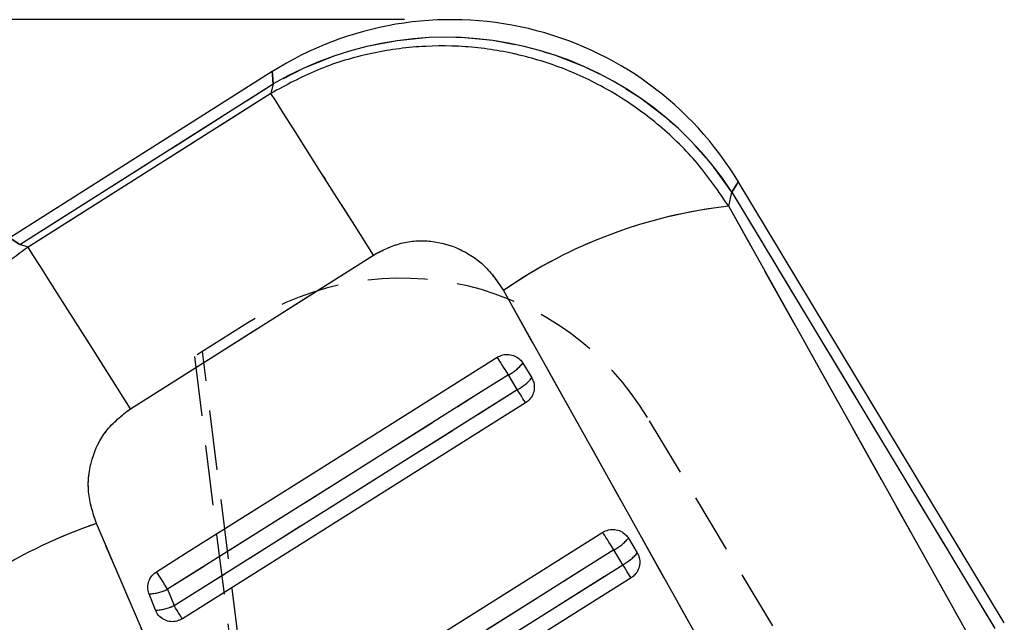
# Model space of a CAD drawing. Extents: x 62 to 368, y 48 to 256.
# Tile 30 of 41: x 76 to 97, y 244 to 256. Entities that reach past the tile are written whole.
import ezdxf

# ---------------------------------------------------------------- set-up
doc = ezdxf.new("R2010")
doc.units = 0
doc.linetypes.add('HIDDEN', pattern=[1.905, 1.27, -0.635])
doc.layers.get('0').update_dxf_attribs({"linetype": 'CONTINUOUS'})
doc.layers.add('FORMATO', color=179, linetype='CONTINUOUS')
doc.styles.add('SLDTEXTSTYLE0', font='TXT', dxfattribs={"width": 0.75})
doc.dimstyles.new('SLDDIMSTYLE2', dxfattribs={"dimtxt": 3.5, "dimasz": 3.302, "dimexe": 0, "dimexo": 0.0625, "dimgap": 0.875, "dimtad": 1, "dimdec": 0, "dimrnd": 1e-09, "dimzin": 12, "dimtxsty": 'SLDTEXTSTYLE0', "dimsah": 1, "dimcen": 0.09, "dimazin": 3, "dimtfac": 1, "dimtdec": 0, "dimtofl": 0, "dimtmove": 0, "dimatfit": 3, "dimtolj": 1, "dimtzin": 12})

# ---------------------------------------------------------------- blocks, each defined once
blk = doc.blocks.new('_D_3')
at = {"layer": 'FORMATO'}
for p, q in [((84.498, 256.359), (65.499, 256.359)), ((66.499, 131.102), (66.499, 256.359)), ((81.849, 131.102), (65.499, 131.102))]:
    blk.add_line(p, q, dxfattribs=at)
for points in [[(66.499, 256.359), (65.991, 253.057), (67.007, 253.057)], [(66.499, 131.102), (67.007, 134.404), (65.991, 134.404)]]:
    blk.add_solid(points, dxfattribs=at)
at = {"layer": 'FORMATO', "insert": (61.988, 183.901), "char_height": 3.5, "attachment_point": 1, "rotation": 90, "style": 'SLDTEXTSTYLE0'}
blk.add_mtext('125', dxfattribs=at)

msp = doc.modelspace()

# ---------------------------------------------------------------- linework, layer by layer
at = {"color": 7, "linetype": 'CONTINUOUS'}
for p, q in [((81.696, 255.256), (76.1257, 251.728)), ((76.3354, 251.587), (81.7132, 254.9931)), ((81.7132, 254.9931), (81.6662, 254.794)), ((81.6662, 254.794), (76.5119, 251.5292)), ((97.2292, 243.551), (91.5833, 252.9207)), ((91.3803, 252.3972), (91.4502, 252.6932)), ((91.4502, 252.6932), (97.0311, 243.4316)), ((96.4843, 243.2581), (91.3803, 252.3972)), ((76.5119, 251.5292), (76.3354, 251.587)), ((78.6865, 248.0979), (83.8416, 251.3615)), ((86.6012, 250.6075), (91.7059, 241.4695)), ((87.0118, 249.066), (87.2006, 248.7527)), ((86.8942, 248.5027), (86.7054, 248.816)), ((89.2512, 245.3496), (89.44, 245.0363)), ((89.1335, 244.7862), (88.9448, 245.0995)), ((79.4754, 244.2637), (79.611, 243.9168)), ((79.2166, 243.8189), (79.0811, 244.1657))]:
    msp.add_line(p, q, dxfattribs=at)
at = {"color": 7, "linetype": 'HIDDEN'}
for p, q in [((76.3354, 251.587), (81.7132, 254.9931)), ((81.7132, 254.9931), (81.6662, 254.794)), ((81.6662, 254.794), (76.5119, 251.5292)), ((91.3803, 252.3972), (91.4502, 252.6932)), ((91.4502, 252.6932), (97.0311, 243.4316)), ((96.4843, 243.2581), (91.3803, 252.3972)), ((76.5119, 251.5292), (76.3354, 251.587)), ((78.6865, 248.0979), (83.8416, 251.3615)), ((86.6012, 250.6075), (91.7059, 241.4695)), ((81.1742, 249.9207), (80.0438, 249.2039)), ((86.9014, 195.7643), (80.2157, 249.3128)), ((80.0438, 249.2039), (86.6976, 195.7789)), ((86.8942, 248.5027), (86.7054, 248.816)), ((93.2986, 241.8524), (89.6556, 247.9145)), ((89.1335, 244.7862), (88.9448, 245.0995)), ((79.4754, 244.2637), (79.611, 243.9168))]:
    msp.add_line(p, q, dxfattribs=at)
at = {"color": 8, "linetype": 'CONTINUOUS', "flags": 128}
for points in [[(81.696, 255.256), (81.7003, 255.1902), (81.7132, 254.9931)], [(91.4502, 252.6932), (91.5499, 252.8637), (91.5833, 252.9207), (91.5833, 252.9207)], [(76.3354, 251.587), (76.1783, 251.6927), (76.1257, 251.728), (76.1257, 251.728)]]:
    msp.add_lwpolyline(points, dxfattribs=at)
at = {"color": 7, "linetype": 'HIDDEN', "flags": 128}
for points in [[(81.7132, 254.9931), (81.7003, 255.1902), (81.696, 255.256), (81.696, 255.256)], [(83.8416, 251.3615), (83.4447, 251.988), (83.0683, 252.5821), (82.721, 253.1302), (82.4108, 253.6198), (82.1446, 254.0397), (81.9288, 254.3802), (81.768, 254.6336), (81.6662, 254.794)], [(91.5833, 252.9207), (91.5499, 252.8637), (91.4502, 252.6932)], [(76.1257, 251.728), (76.1783, 251.6927), (76.3354, 251.587)], [(78.6865, 248.0979), (78.2898, 248.7242), (77.9135, 249.3181), (77.5663, 249.866), (77.2562, 250.3554), (76.9902, 250.7751), (76.7744, 251.1155), (76.6137, 251.3688), (76.5119, 251.5292)], [(86.7054, 248.816), (86.6701, 248.872), (86.6347, 248.9283), (86.6001, 248.9832), (86.5673, 249.0353), (86.5371, 249.0833), (86.5104, 249.1257), (86.4878, 249.1615), (86.47, 249.1897)], [(86.7054, 248.816), (86.0183, 248.3833), (83.2697, 246.6527), (79.4754, 244.2637)], [(79.611, 243.9168), (80.2981, 244.3495), (83.0466, 246.0801), (86.8942, 248.5027)], [(87.0701, 248.2232), (87.0646, 248.2319), (87.0535, 248.2495), (87.0371, 248.2757), (87.0157, 248.3096), (86.99, 248.3505), (86.9606, 248.3971), (86.9284, 248.4483), (86.8942, 248.5027)], [(82.4225, 235.2674), (78.4866, 244.4388), (77.9628, 245.6592)], [(88.9448, 245.0995), (88.9095, 245.1556), (88.874, 245.2118), (88.8395, 245.2668), (88.8066, 245.3189), (88.7765, 245.3668), (88.7497, 245.4093), (88.7272, 245.4451), (88.7094, 245.4733)], [(88.9448, 245.0995), (88.2576, 244.6669), (85.5091, 242.9363), (81.0834, 240.1497)], [(81.2189, 239.8029), (81.9061, 240.2355), (84.6546, 241.9661), (89.1335, 244.7862)], [(89.3095, 244.5068), (89.304, 244.5155), (89.2929, 244.5331), (89.2765, 244.5592), (89.2551, 244.5932), (89.2294, 244.634), (89.2, 244.6807), (89.1678, 244.7319), (89.1335, 244.7862)], [(79.4754, 244.2637), (79.4401, 244.3197), (79.4047, 244.376), (79.3701, 244.4309), (79.3373, 244.483), (79.3071, 244.531), (79.2804, 244.5734), (79.2578, 244.6092), (79.24, 244.6374)], [(79.7868, 243.6375), (79.7814, 243.6461), (79.7703, 243.6637), (79.7539, 243.6899), (79.7325, 243.7238), (79.7068, 243.7647), (79.6774, 243.8113), (79.6452, 243.8625), (79.611, 243.9168)]]:
    msp.add_lwpolyline(points, dxfattribs=at)
at = {"color": 7, "linetype": 'CONTINUOUS', "flags": 128}
for points in [[(83.8416, 251.3615), (83.4447, 251.988), (83.0683, 252.5821), (82.721, 253.1302), (82.4108, 253.6198), (82.1446, 254.0397), (81.9288, 254.3802), (81.768, 254.6336), (81.6662, 254.794)], [(78.6865, 248.0979), (78.2898, 248.7242), (77.9135, 249.3181), (77.5663, 249.866), (77.2562, 250.3554), (76.9902, 250.7751), (76.7744, 251.1155), (76.6137, 251.3688), (76.5119, 251.5292)], [(79.24, 244.6374), (79.9272, 245.0701), (82.6757, 246.8007), (86.47, 249.1897)], [(86.7054, 248.816), (86.6701, 248.872), (86.6347, 248.9283), (86.6001, 248.9832), (86.5673, 249.0353), (86.5371, 249.0833), (86.5104, 249.1257), (86.4878, 249.1615), (86.47, 249.1897)], [(86.7054, 248.816), (86.0183, 248.3833), (83.2697, 246.6527), (79.4754, 244.2637)], [(79.611, 243.9168), (80.2981, 244.3495), (83.0466, 246.0801), (86.8942, 248.5027)], [(87.0701, 248.2232), (87.0646, 248.2319), (87.0535, 248.2495), (87.0371, 248.2757), (87.0157, 248.3096), (86.99, 248.3505), (86.9606, 248.3971), (86.9284, 248.4483), (86.8942, 248.5027)], [(87.0701, 248.2232), (86.3829, 247.7906), (83.6344, 246.06), (79.7868, 243.6375)], [(82.4225, 235.2674), (78.4866, 244.4388), (77.9628, 245.6592)], [(80.848, 240.5235), (81.5351, 240.9561), (84.2837, 242.6867), (88.7094, 245.4733)], [(88.9448, 245.0995), (88.9095, 245.1556), (88.874, 245.2118), (88.8395, 245.2668), (88.8066, 245.3189), (88.7765, 245.3668), (88.7497, 245.4093), (88.7272, 245.4451), (88.7094, 245.4733)], [(88.9448, 245.0995), (88.2576, 244.6669), (85.5091, 242.9363), (81.0834, 240.1497)], [(81.2189, 239.8029), (81.9061, 240.2355), (84.6546, 241.9661), (89.1335, 244.7862)], [(89.3095, 244.5068), (89.304, 244.5155), (89.2929, 244.5331), (89.2765, 244.5592), (89.2551, 244.5932), (89.2294, 244.634), (89.2, 244.6807), (89.1678, 244.7319), (89.1335, 244.7862)], [(79.4754, 244.2637), (79.4401, 244.3197), (79.4047, 244.376), (79.3701, 244.4309), (79.3373, 244.483), (79.3071, 244.531), (79.2804, 244.5734), (79.2578, 244.6092), (79.24, 244.6374)], [(89.3095, 244.5068), (88.6223, 244.0742), (85.8738, 242.3436), (81.3948, 239.5235)], [(79.7868, 243.6375), (79.7814, 243.6461), (79.7703, 243.6637), (79.7539, 243.6899), (79.7325, 243.7238), (79.7068, 243.7647), (79.6774, 243.8113), (79.6452, 243.8625), (79.611, 243.9168)]]:
    msp.add_lwpolyline(points, dxfattribs=at)
at = {"color": 7, "linetype": 'CONTINUOUS'}
for centre, radius, start, end in [((85.4977, 249.2537), 7.105, 30.99133, 122.42251), ((85.3735, 248.728), 7.256, 33.12545, 120.29532), ((92.5216, 242.0738), 10.3863, 96.30852, 124.75149), ((86.2751, 249.6562), 0.944, 297.11842, 321.3016), ((86.4639, 249.3428), 0.9439, 297.11739, 321.30379), ((81.3538, 235.6489), 10.5691, 108.7143, 135.56428), ((88.5145, 245.9398), 0.944, 297.11712, 321.30348), ((88.7033, 245.6264), 0.9439, 297.11535, 321.30324), ((79.0308, 245.2106), 1.0461, 272.75203, 295.14881), ((79.1664, 244.8638), 1.0461, 272.75114, 295.14787)]:
    msp.add_arc(centre, radius, start, end, dxfattribs=at)
at = {"color": 7, "linetype": 'HIDDEN'}
for centre, radius, start, end in [((85.3735, 248.728), 7.256, 33.12545, 120.29532), ((92.5216, 242.0738), 10.3863, 96.30852, 124.75149), ((84.4356, 244.7776), 6.09, 31.00364, 122.38012), ((86.2751, 249.6562), 0.944, 297.11842, 321.3016), ((86.4639, 249.3428), 0.9439, 297.11739, 321.30379), ((81.3538, 235.6489), 10.5691, 108.7143, 135.56428), ((88.5145, 245.9398), 0.944, 297.11712, 321.30348), ((88.7033, 245.6264), 0.9439, 297.11535, 321.30324), ((79.0308, 245.2106), 1.0461, 272.75203, 295.14881), ((79.1664, 244.8638), 1.0461, 272.75114, 295.14787)]:
    msp.add_arc(centre, radius, start, end, dxfattribs=at)
at = {"color": 7, "linetype": 'CONTINUOUS'}
for points, knots in [([(91.3803, 252.3972), (91.1682, 252.7072), (90.744, 253.3273), (89.94, 254.1147), (89.0381, 254.7697), (88.0548, 255.2744), (87.0089, 255.6193), (85.9189, 255.8034), (84.806, 255.8137), (83.703, 255.6483), (82.6379, 255.3203), (81.9901, 254.9695), (81.6662, 254.794)], [0, 0, 0, 0, 0.1014335, 0.2028649, 0.3022117, 0.4015558, 0.5000793, 0.5986012, 0.6992983, 0.7999951, 0.8999967, 1, 1, 1, 1]), ([(83.8416, 251.3615), (84.0325, 251.4587), (84.4145, 251.6532), (85.0647, 251.6862), (85.6806, 251.5154), (86.2304, 251.1537), (86.4758, 250.7922), (86.6012, 250.6075)], [0, 0, 0, 0, 0.1973266, 0.3948333, 0.5898832, 0.7904995, 1, 1, 1, 1]), ([(76.5119, 251.5292), (76.1824, 251.287), (75.5235, 250.8028), (74.7227, 249.8881), (74.0916, 248.8764), (73.6353, 247.7751), (73.3686, 246.595), (73.3059, 245.3819), (73.437, 244.1809), (73.6837, 243.4259), (73.8071, 243.0484)], [0, 0, 0, 0, 0.1277824, 0.2555639, 0.3773004, 0.4990382, 0.6258613, 0.7526878, 0.8763423, 1, 1, 1, 1]), ([(86.47, 249.1897), (86.5075, 249.2087), (86.5844, 249.2479), (86.717, 249.2565), (86.8449, 249.2232), (86.948, 249.1555), (86.9925, 249.0931), (87.0118, 249.066)], [0, 0, 0, 0, 0.2010786, 0.4131637, 0.6252497, 0.8373371, 1, 1, 1, 1]), ([(87.2006, 248.7527), (87.2166, 248.7204), (87.2518, 248.6491), (87.261, 248.5233), (87.2281, 248.395), (87.1604, 248.2901), (87.0975, 248.2435), (87.0701, 248.2232)], [0, 0, 0, 0, 0.1802143, 0.3975244, 0.6148417, 0.8321507, 1, 1, 1, 1]), ([(77.9628, 245.6592), (77.8911, 245.8814), (77.7477, 246.3262), (77.8339, 247.025), (78.1379, 247.6646), (78.5007, 247.9511), (78.6865, 248.0979)], [0, 0, 0, 0, 0.253416, 0.5073704, 0.7476459, 1, 1, 1, 1]), ([(88.7094, 245.4733), (88.749, 245.4932), (88.8283, 245.533), (88.9633, 245.5394), (89.0906, 245.5039), (89.1905, 245.4357), (89.2334, 245.3749), (89.2512, 245.3496)], [0, 0, 0, 0, 0.2120982, 0.4241933, 0.6362882, 0.8483864, 1, 1, 1, 1]), ([(89.44, 245.0363), (89.456, 245.004), (89.4912, 244.9327), (89.5004, 244.8069), (89.4675, 244.6786), (89.3998, 244.5737), (89.3369, 244.5271), (89.3095, 244.5068)], [0, 0, 0, 0, 0.1801831, 0.3975002, 0.6148229, 0.8321348, 1, 1, 1, 1]), ([(79.0811, 244.1657), (79.0792, 244.1705), (79.0622, 244.2158), (79.0474, 244.3087), (79.0714, 244.4389), (79.1357, 244.557), (79.2054, 244.6108), (79.24, 244.6374)], [0, 0, 0, 0, 0.0290913, 0.2726879, 0.5162966, 0.7599001, 1, 1, 1, 1]), ([(79.7868, 243.6375), (79.7486, 243.6181), (79.6708, 243.5787), (79.5376, 243.5709), (79.4093, 243.6048), (79.3002, 243.6798), (79.2415, 243.7597), (79.2207, 243.8092), (79.2166, 243.8189)], [0, 0, 0, 0, 0.1855066, 0.3774771, 0.5694472, 0.7614137, 0.9533842, 1, 1, 1, 1])]:
    msp.add_open_spline(points, degree=3, knots=knots, dxfattribs=at)
at = {"color": 7, "linetype": 'HIDDEN'}
for points, knots in [([(91.3803, 252.3972), (91.1682, 252.7072), (90.744, 253.3273), (89.94, 254.1147), (89.0381, 254.7697), (88.0548, 255.2744), (87.0089, 255.6193), (85.9189, 255.8034), (84.806, 255.8137), (83.703, 255.6483), (82.6379, 255.3203), (81.9901, 254.9695), (81.6662, 254.794)], [0, 0, 0, 0, 0.1014335, 0.2028649, 0.3022117, 0.4015558, 0.5000793, 0.5986012, 0.6992983, 0.7999951, 0.8999967, 1, 1, 1, 1]), ([(83.8416, 251.3615), (84.0325, 251.4587), (84.4145, 251.6532), (85.0647, 251.6862), (85.6806, 251.5154), (86.2304, 251.1537), (86.4758, 250.7922), (86.6012, 250.6075)], [0, 0, 0, 0, 0.1973266, 0.3948333, 0.5898832, 0.7904995, 1, 1, 1, 1]), ([(76.5119, 251.5292), (76.1824, 251.287), (75.5235, 250.8028), (74.7227, 249.8881), (74.0916, 248.8764), (73.6353, 247.7751), (73.3686, 246.595), (73.3059, 245.3819), (73.437, 244.1809), (73.6837, 243.4259), (73.8071, 243.0484)], [0, 0, 0, 0, 0.1277824, 0.2555639, 0.3773004, 0.4990382, 0.6258613, 0.7526878, 0.8763423, 1, 1, 1, 1]), ([(77.9628, 245.6592), (77.8911, 245.8814), (77.7477, 246.3262), (77.8339, 247.025), (78.1379, 247.6646), (78.5007, 247.9511), (78.6865, 248.0979)], [0, 0, 0, 0, 0.253416, 0.5073704, 0.7476459, 1, 1, 1, 1])]:
    msp.add_open_spline(points, degree=3, knots=knots, dxfattribs=at)

# ---------------------------------------------------------------- dimensions: what is measured, and where the dimension line sits
at = {"layer": 'FORMATO'}
dim = msp.add_linear_dim(base=(66.4994, 256.3587), p1=(82.8494, 131.1018), p2=(85.4977, 256.3587), angle=90, dimstyle='SLDDIMSTYLE2', dxfattribs=at)
dim.commit()
dim.dimension.update_dxf_attribs({"geometry": '_D_3', "text_midpoint": (66.4994, 187.7798), "dimtype": 160})

doc.saveas('drawing.dxf')
